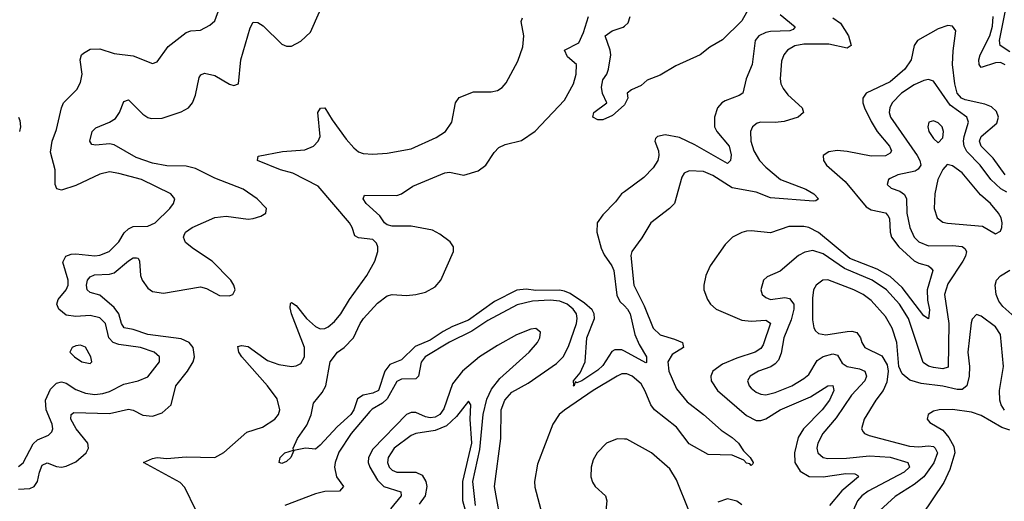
# Model space of a CAD drawing. Header units: inches. Extents: x 1843162 to 1959474, y 907081 to 1016326.
# Tile 62 of 256: x 1867476 to 1871586, y 941248 to 943257. Entities that reach past the tile are written whole.
import ezdxf

# ---------------------------------------------------------------- set-up
doc = ezdxf.new("R2010")
doc.units = ezdxf.units.IN
doc.header["$MEASUREMENT"] = 0
doc.layers.add('B8964', color=7, linetype='Continuous')
doc.layers.add('B8974', color=7, linetype='Continuous')

msp = doc.modelspace()

# ---------------------------------------------------------------- linework, layer by layer
at = {"layer": 'B8964', "color": 5}
for points, elevation in [([(1867470, 941392.5), (1867490, 941408.4), (1867532.2, 941487.8), (1867550, 941504.2), (1867595.9, 941524.1), (1867610, 941537.1), (1867614.1, 941550), (1867610.6, 941569.4), (1867585.7, 941630), (1867584, 941670), (1867604.1, 941715.9), (1867630, 941741.2), (1867650, 941746.8), (1867670, 941740.1), (1867710, 941713.6), (1867750, 941699.3), (1867790, 941693.6), (1867822.9, 941697.1), (1867850, 941705.7), (1867910, 941735.8), (1867969.9, 941750.1), (1868010, 941767.7), (1868059.3, 941830), (1868059.7, 941850), (1868036.9, 941870), (1867980.5, 941890), (1867890, 941901.9), (1867865.8, 941910), (1867847.8, 941930), (1867833.7, 941990), (1867810, 942013.4), (1867770, 942023.1), (1867710, 942018.4), (1867670, 942024.4), (1867638.9, 942050), (1867630.5, 942070), (1867635.7, 942090), (1867670.2, 942129.8), (1867677.7, 942150), (1867677.8, 942170), (1867655.1, 942244.9), (1867668.9, 942270), (1867690, 942278.3), (1867710, 942279.6), (1867790, 942271.7), (1867810, 942274.6), (1867848.6, 942290), (1867889.8, 942330), (1867912.4, 942367.6), (1867930, 942384.8), (1867950, 942393.7), (1868010, 942395), (1868041.1, 942410), (1868102.4, 942470), (1868118.4, 942490), (1868122.9, 942510), (1868106.6, 942530), (1867983.6, 942590), (1867890, 942616), (1867850, 942622), (1867810, 942613), (1867710, 942565.4), (1867650, 942546.2), (1867631.1, 942551.1), (1867623.9, 942570), (1867623.9, 942630), (1867604.4, 942704.4), (1867610.8, 942750), (1867630, 942798.8), (1867649.7, 942889.7), (1867658.4, 942910), (1867714.1, 942965.9), (1867730, 942995.5), (1867737, 943030), (1867728.7, 943090), (1867733.7, 943110), (1867742.5, 943117.5), (1867770, 943133.7), (1867810, 943135.8), (1867870, 943116.3), (1867950, 943106.2), (1868030, 943073.7), (1868050, 943081.6), (1868095, 943145), (1868170, 943203.9), (1868190, 943211.1), (1868230, 943214), (1868270, 943233.7), (1868290, 943253), (1868311.6, 943310)], 640), ([(1867470, 941298.2), (1867518.4, 941301.6), (1867536.5, 941310), (1867549.9, 941330), (1867557.9, 941370), (1867570, 941399), (1867590, 941408.4), (1867630, 941393.1), (1867650, 941390.6), (1867670, 941394.9), (1867710, 941412.7), (1867752.7, 941450), (1867762.5, 941470), (1867760.2, 941490), (1867711.8, 941550), (1867689.5, 941590), (1867689.9, 941610.1), (1867702.3, 941617.7), (1867850, 941613.9), (1867930, 941632.5), (1867950, 941627.5), (1867990, 941607.5), (1868030, 941602.5), (1868070, 941616.8), (1868107.8, 941650), (1868127.5, 941730), (1868175.9, 941790), (1868199.6, 941830), (1868205.6, 941850), (1868199.3, 941890), (1868183.4, 941910), (1868150, 941925.1), (1868010, 941943.6), (1867950, 941964.3), (1867911.7, 941971.7), (1867900.8, 941990), (1867889.9, 942030), (1867870, 942057), (1867810, 942108.1), (1867770, 942118.4), (1867757.5, 942130), (1867754.3, 942150), (1867758.4, 942170), (1867770, 942184.8), (1867787.8, 942192.2), (1867850, 942195.7), (1867870, 942201.6), (1867930, 942251.3), (1867950, 942263.8), (1867963.4, 942263.4), (1867970, 942261.7), (1867975.7, 942250), (1867980.1, 942190), (1867986.8, 942170), (1868010, 942136.3), (1868030, 942122.9), (1868076.1, 942116.1), (1868230, 942142.3), (1868256.1, 942136.1), (1868310, 942106.7), (1868350, 942104.8), (1868365.6, 942110), (1868375.9, 942130), (1868369.8, 942150), (1868356.8, 942170), (1868279.8, 942250), (1868200.6, 942300.6), (1868168.1, 942328.1), (1868159.9, 942350), (1868162.4, 942357.6), (1868167.4, 942370), (1868195.5, 942390), (1868290, 942431.6), (1868337.1, 942437.1), (1868430, 942424.7), (1868450, 942427.3), (1868482.6, 942437.4), (1868502.9, 942450), (1868506.3, 942470), (1868467.2, 942510), (1868408.5, 942550), (1868290, 942596.6), (1868210, 942636.6), (1868170, 942645.6), (1868090, 942648), (1868030, 942658.8), (1867962.6, 942682.6), (1867870, 942735.2), (1867850, 942739), (1867793.4, 942733.4), (1867776.6, 942736.6), (1867768.5, 942750), (1867778.8, 942790), (1867794, 942806), (1867850.7, 942829.3), (1867875.1, 942844.9), (1867892.1, 942870), (1867910, 942915.5), (1867930, 942923.1), (1867990, 942863.2), (1868010, 942848.7), (1868025, 942845), (1868070, 942846.8), (1868150, 942873), (1868179.8, 942890), (1868197.3, 942910), (1868210, 942941.6), (1868224.3, 943015.7), (1868232.3, 943027.7), (1868246.5, 943033.5), (1868290, 943024.4), (1868351.4, 942988.6), (1868370, 942983.1), (1868389.2, 942990), (1868398.8, 943090), (1868437.2, 943222.8), (1868450, 943247.4), (1868470, 943245.2), (1868491.9, 943231.9), (1868570, 943155.5), (1868590, 943146), (1868610, 943146), (1868650, 943167.1), (1868690, 943205.5), (1868727.2, 943290)], 620), ([(1870000, 941873.8), (1869990, 941879.1), (1869960.6, 941879.4), (1869947.4, 941872.6), (1869910, 941814.2), (1869890, 941795.2), (1869822.4, 941750), (1869802.3, 941742.3), (1869794, 941746), (1869790.3, 941730), (1869786, 941730), (1869789.3, 941730.7), (1869788, 941750), (1869816.1, 941783.9), (1869836.1, 941830), (1869843.7, 941930), (1869875.2, 942010), (1869874.2, 942030), (1869866.1, 942046.1), (1869834.1, 942074.1), (1869774.1, 942114.1), (1869750, 942124.8), (1869728.6, 942128.6), (1869630, 942127), (1869590, 942132.8), (1869551.8, 942128.2), (1869458.2, 942081.8), (1869350, 942003.6), (1869282.9, 941977.1), (1869243.6, 941956.4), (1869190, 941919.6), (1869126.8, 941893.2), (1869070, 941837.3), (1869021.5, 941818.5), (1869000.1, 941790), (1868973.8, 941710), (1868950, 941698.4), (1868910, 941690.6), (1868885.3, 941674.7), (1868870, 941629.7), (1868857.6, 941610), (1868801.4, 941558.6), (1868730, 941482), (1868710, 941465.2), (1868669.2, 941469.2), (1868620.7, 941459.3), (1868607.7, 941430), (1868590, 941414.5), (1868570, 941406), (1868559, 941410), (1868562.4, 941430), (1868582, 941450), (1868619, 941461), (1868617.2, 941470), (1868635.6, 941510), (1868674.9, 941565.1), (1868692, 941608), (1868702.2, 941657.8), (1868738, 941702), (1868753.8, 941730), (1868772.3, 941830), (1868803, 941870), (1868830.7, 941889.3), (1868869.2, 941930), (1868896.6, 941990), (1868910.5, 942010), (1868970, 942074.8), (1869010, 942104.3), (1869030, 942110.7), (1869090, 942106.4), (1869130, 942110.1), (1869170, 942120.8), (1869210, 942143), (1869233.6, 942170), (1869286.2, 942290), (1869286.6, 942310), (1869273.5, 942330), (1869230, 942362.7), (1869198.9, 942378.9), (1869110, 942395.5), (1869030, 942395), (1869010, 942400.6), (1868998.1, 942410), (1868979.1, 942439.1), (1868922.3, 942490), (1868909.7, 942510.3), (1868914.6, 942525.4), (1869050, 942523.7), (1869070, 942530.3), (1869117.4, 942562.6), (1869250, 942618.5), (1869270, 942621), (1869330, 942609.1), (1869390, 942626), (1869421.8, 942650), (1869456.9, 942703.1), (1869476.1, 942723.9), (1869503, 942737), (1869570, 942752.7), (1869627.8, 942792.2), (1869750, 942921.6), (1869788.4, 942990), (1869798.2, 943030), (1869800.4, 943070), (1869762.1, 943102.1), (1869749.8, 943130), (1869810, 943160.8), (1869830, 943203.8), (1869850.4, 943270)], 560), ([(1868210.8, 941210.8), (1868165.4, 941305.4), (1868146.1, 941326.1), (1867992.3, 941410), (1868030, 941426.5), (1868050, 941430.1), (1868090, 941427), (1868170, 941433.6), (1868290, 941430.9), (1868328.3, 941451.7), (1868424.3, 941535.7), (1868490, 941557.5), (1868540.7, 941590), (1868556.5, 941610), (1868561.1, 941630), (1868550, 941675.6), (1868509.9, 941730), (1868402.9, 941850), (1868390.7, 941870), (1868386.6, 941893.4), (1868402.1, 941897.9), (1868430, 941893.1), (1868510, 941835.4), (1868557.9, 941817.9), (1868610, 941810.6), (1868630, 941812.9), (1868650, 941822.7), (1868664.5, 941850), (1868664.3, 941890), (1868610, 942029.8), (1868604.9, 942055.1), (1868606.6, 942073.4), (1868610, 942077), (1868630, 942064.9), (1868673.1, 942010), (1868710, 941976.9), (1868730, 941967.7), (1868750, 941968.5), (1868764, 941976), (1868790, 941997.7), (1868816.9, 942030), (1868852.5, 942090), (1868925.4, 942190), (1868958.6, 942250), (1868970.9, 942290), (1868971, 942310), (1868965.2, 942325.2), (1868950, 942339.8), (1868890, 942346.3), (1868874.7, 942354.7), (1868864.2, 942390), (1868853, 942410), (1868722.2, 942562.2), (1868616.5, 942616.5), (1868564.8, 942630), (1868468.4, 942670), (1868471.7, 942688.3), (1868572.7, 942707.3), (1868665.6, 942714.4), (1868702, 942730), (1868722, 942750), (1868729.9, 942770), (1868720.4, 942870), (1868731.6, 942888.4), (1868750, 942888.7), (1868779.7, 942839.7), (1868838.8, 942758.8), (1868870, 942722.4), (1868890, 942706.4), (1868910, 942698.4), (1868950, 942696.2), (1869010, 942700.1), (1869110, 942718), (1869214.4, 942765.6), (1869253.7, 942790), (1869279.3, 942830), (1869295.6, 942910), (1869310, 942933.1), (1869370, 942956.5), (1869443.5, 942956.5), (1869470, 942961.7), (1869490, 942974), (1869507, 942993), (1869555.7, 943084.3), (1869575.9, 943144.1), (1869580.6, 943190), (1869569.8, 943250.2), (1869574.7, 943265.3)], 580), ([(1870000, 942902.4), (1869999.2, 942900.8), (1869950, 942858), (1869910, 942839.6), (1869890, 942839.5), (1869869, 942850), (1869873.2, 942870), (1869926.6, 942910), (1869908.5, 942948.5), (1869904.9, 942975.1), (1869910, 943006.8), (1869927, 943030), (1869934.5, 943050), (1869942.9, 943110), (1869940.7, 943130), (1869919.3, 943190), (1869949, 943210), (1869994.5, 943225.4), (1870000, 943230.4)], 540), ([(1867470, 942850.6), (1867476.7, 942836.7), (1867479.1, 942810), (1867475.2, 942790)], 640), ([(1870000, 942538.5), (1869988.4, 942530), (1869963.3, 942496.7), (1869910, 942442.8), (1869886.9, 942410), (1869885.1, 942370), (1869903.3, 942303.3), (1869916.1, 942276.1), (1869948.2, 942230), (1869955.7, 942210), (1869968.1, 942108.1), (1869981.7, 942081.7), (1870000, 942063.2)], 560), ([(1869490, 941132.1), (1869458.4, 941310), (1869484.1, 941510), (1869485.3, 941630), (1869500.9, 941670), (1869530, 941702.7), (1869599.1, 941740.9), (1869716.9, 941823.1), (1869744.4, 941850), (1869766.7, 941893.3), (1869800.2, 941990), (1869802.9, 942010), (1869799.6, 942030), (1869786.7, 942050), (1869760.6, 942070), (1869730, 942082.7), (1869690, 942086.6), (1869617, 942083), (1869552.7, 942067.3), (1869430, 942002.1), (1869363, 941957), (1869270, 941912.2), (1869169.1, 941850), (1869152, 941828), (1869141.2, 941770), (1869130, 941758.1), (1869070, 941758), (1869050, 941747), (1869010, 941675.5), (1868990, 941656.6), (1868947.3, 941632.7), (1868937.4, 941622.6), (1868860.1, 941530), (1868807.6, 941452.4), (1868792.1, 941410), (1868789.8, 941390), (1868798, 941350), (1868827.2, 941310), (1868810.2, 941290), (1868750, 941288.7), (1868710, 941279.3), (1868582.7, 941230)], 580), ([(1869378.4, 941230), (1869367.8, 941330), (1869396.2, 941463.8), (1869410.7, 941610), (1869426.1, 941673.9), (1869445, 941715), (1869479.6, 941760.4), (1869602.9, 941870), (1869637.6, 941910), (1869647.6, 941930), (1869650, 941952.8), (1869630, 941968.4), (1869610, 941966.3), (1869550, 941942.8), (1869470, 941898.3), (1869394.6, 941850), (1869323.7, 941790), (1869281.9, 941738.1), (1869246.1, 941633.9), (1869229.6, 941610), (1869210, 941598.2), (1869190, 941595.5), (1869170, 941599.5), (1869130, 941618.4), (1869110, 941618.5), (1869090.4, 941609.6), (1868950, 941464.6), (1868932, 941430), (1868930.9, 941410), (1868937.1, 941390), (1868970, 941336.6), (1868995.9, 941310), (1869067, 941287), (1869068.9, 941270), (1869023.8, 941216.2)], 620), ([(1870000, 941779.2), (1869990, 941779.1), (1869970, 941769.9), (1869870, 941709.5), (1869750, 941628.6), (1869728.1, 941610), (1869701.6, 941570), (1869637.2, 941402.8), (1869625.1, 941330), (1869626.8, 941306.8), (1869662.1, 941170)], 580), ([(1869336.2, 941210), (1869325.7, 941250), (1869325.8, 941330), (1869363.8, 941490), (1869357, 941590), (1869358.5, 941650), (1869350, 941665.1), (1869299, 941601), (1869258, 941562), (1869210, 941542.7), (1869130, 941530.8), (1869110, 941522.6), (1869038.6, 941470), (1869013.6, 941430), (1869011.2, 941410), (1869018.4, 941390), (1869030, 941377.6), (1869050, 941368.8), (1869130, 941369.2), (1869156.1, 941356.1), (1869171.8, 941330), (1869174.8, 941310), (1869167.8, 941270), (1869143.9, 941236.1)], 640), ([(1870000, 941507.6), (1869970, 941508.7), (1869925.7, 941490), (1869886.9, 941450), (1869870, 941420.7), (1869861.1, 941390), (1869860.2, 941350), (1869867, 941327), (1869878, 941310), (1869921.5, 941270), (1869926.2, 941250), (1869923, 941210), (1869930.9, 941190), (1869957.3, 941150), (1870000, 941099.2)], 620)]:
    msp.add_lwpolyline(points, dxfattribs=dict(at, elevation=elevation))
at = {"layer": 'B8964', "color": 5, "elevation": 660}
msp.add_lwpolyline([(1867730, 941898.7), (1867710, 941896.9), (1867694.8, 941890), (1867684.9, 941870), (1867704.9, 941850), (1867734.8, 941830), (1867770, 941823), (1867777, 941830), (1867773, 941850), (1867750, 941891.5)], close=True, dxfattribs=at)
at = {"layer": 'B8974', "color": 5}
for points, elevation in [([(1870522.6, 943310), (1870490, 943252.7), (1870410, 943173.3), (1870357.3, 943142.7), (1870316.3, 943110), (1870215.3, 943064.7), (1870150, 943025.1), (1870094.9, 943005.1), (1870070, 942982.7), (1870030, 942964), (1870011.3, 942950), (1870014, 942930), (1870000, 942902.4)], 540), ([(1871610, 943122.6), (1871569, 943150), (1871566.7, 943170), (1871598.8, 943330)], 560), ([(1870650, 943278.4), (1870712.5, 943227.5), (1870704.2, 943215.8), (1870690.7, 943210), (1870610, 943207.6), (1870590, 943204.1), (1870561.5, 943190), (1870546.8, 943170), (1870533.5, 943070), (1870508.3, 943010), (1870494.6, 942950), (1870479.6, 942940.4), (1870421.2, 942918.8), (1870406.4, 942910), (1870388.4, 942890), (1870376, 942850), (1870376.9, 942810), (1870385.8, 942790), (1870438.2, 942730), (1870446.4, 942693.6), (1870443.1, 942670), (1870430, 942656.9), (1870294.7, 942734.7), (1870230, 942766.2), (1870170, 942777.3), (1870139.1, 942770), (1870130, 942760.9), (1870127.8, 942750), (1870142.1, 942710), (1870143.8, 942690), (1870139.8, 942670), (1870120.3, 942639.7), (1870081.8, 942598.2), (1870000, 942538.5)], 560), ([(1870000, 943230.4), (1870015.6, 943244.4), (1870024.5, 943270)], 540), ([(1871590, 943069), (1871570, 943078.2), (1871550, 943077.1), (1871490, 943058.3), (1871481.1, 943070), (1871479.9, 943090), (1871485.2, 943110), (1871525.2, 943190), (1871537.2, 943230), (1871540.4, 943270)], 580), ([(1870870, 943264.2), (1870902.9, 943242.9), (1870935.8, 943190), (1870947.6, 943150), (1870930, 943138), (1870854.3, 943154.3), (1870750, 943154.9), (1870712, 943148), (1870681.8, 943130), (1870665.5, 943110), (1870655.9, 943084.1), (1870650.1, 943010.1), (1870653.6, 942990), (1870662.6, 942970), (1870683.1, 942943.1), (1870742, 942890), (1870747.6, 942870), (1870725.7, 942850), (1870667.4, 942832.6), (1870630, 942827.8), (1870570.1, 942829.9), (1870554.8, 942825.2), (1870534.4, 942810), (1870526.8, 942790), (1870527.5, 942750), (1870540.4, 942710), (1870564.2, 942670), (1870590, 942641.7), (1870651.5, 942590), (1870757, 942550), (1870790.7, 942530), (1870810, 942509.5), (1870799.3, 942500.7), (1870790, 942499.3), (1870610, 942514.4), (1870550, 942537.1), (1870450, 942556.1), (1870370, 942606.4), (1870330, 942623.8), (1870270, 942627.2), (1870250, 942616.8), (1870239.6, 942600.4), (1870209.2, 942490.8), (1870188.5, 942470), (1870110, 942409.7), (1870073.1, 942346.9), (1870031.2, 942290), (1870026.9, 942273.1), (1870039.3, 942150), (1870083.3, 942063.3), (1870120.9, 941970), (1870150, 941941.7), (1870210, 941924.4), (1870242.6, 941910), (1870247.2, 941890), (1870200, 941860), (1870181.4, 941830), (1870185.5, 941790), (1870217.6, 941717.6), (1870262.1, 941662.1), (1870330.1, 941610), (1870404.1, 941544.1), (1870450, 941514), (1870476.3, 941490), (1870498.1, 941458.1), (1870525.7, 941430), (1870538, 941410), (1870536.3, 941403.7), (1870530, 941397), (1870524.5, 941404.5), (1870510, 941407.5), (1870499.5, 941419.5), (1870450, 941440.1), (1870350, 941443.6), (1870270, 941487.2), (1870217.7, 941557.7), (1870125.4, 941630), (1870110, 941650.4), (1870087.3, 941707.3), (1870070, 941737.9), (1870032.5, 941770), (1870010, 941779.4), (1870000, 941779.2)], 580), ([(1871589.6, 942610), (1871539.3, 942679.3), (1871489.9, 942730), (1871482.6, 942750), (1871489.1, 942770), (1871554.4, 942825.6), (1871562.2, 942850), (1871554, 942874), (1871533.5, 942893.5), (1871505.2, 942905.2), (1871422.8, 942922.8), (1871407.6, 942930), (1871389.9, 942950), (1871379.3, 942990), (1871369.9, 943070), (1871372.4, 943127.6), (1871383.4, 943210), (1871370.4, 943230.4), (1871350, 943233.2), (1871310, 943219), (1871223.9, 943170), (1871209.4, 943150), (1871198, 943090), (1871170.6, 943050), (1871110, 942997.2), (1871009.7, 942950.3), (1870995.1, 942930), (1870995.6, 942910), (1871002.4, 942890), (1871030, 942831.9), (1871056.1, 942790), (1871107.5, 942730), (1871115.3, 942710), (1871110, 942699.8), (1871090.7, 942689.3), (1871030, 942687.1), (1870930, 942707.8), (1870888, 942712), (1870853.8, 942706.2), (1870830.2, 942689.8), (1870831.1, 942670), (1870844, 942650), (1870921.7, 942581.7), (1871010, 942477), (1871030, 942463.8), (1871090, 942451.6), (1871100.5, 942440.5), (1871107.3, 942427.3), (1871110.1, 942370), (1871115.4, 942350), (1871145.8, 942310), (1871210, 942251.7), (1871230, 942241.1), (1871269.6, 942229.6), (1871281.1, 942221.1), (1871287.9, 942210), (1871264.5, 942130), (1871266.3, 942086.3), (1871273.6, 942046.4), (1871270, 942009.7), (1871250, 942021.6), (1871160.3, 942140.3), (1871110, 942185.6), (1871055.9, 942215.9), (1870941.1, 942261.1), (1870810, 942369.6), (1870770, 942389.5), (1870750, 942394.4), (1870686.4, 942393.6), (1870610, 942368), (1870530, 942376.3), (1870510, 942374.5), (1870490, 942369.9), (1870451.7, 942350), (1870420.7, 942319.3), (1870358.6, 942230), (1870340.7, 942190), (1870331.3, 942150), (1870332.4, 942130), (1870347.2, 942090), (1870359.2, 942070), (1870383.6, 942050), (1870490, 942003.7), (1870530, 941998.8), (1870590, 942003.1), (1870610.5, 941990.5), (1870579.4, 941900.6), (1870570, 941885.3), (1870545.6, 941870), (1870470, 941845.3), (1870410, 941819.7), (1870370.1, 941790), (1870360.7, 941770), (1870362.7, 941750), (1870389.2, 941710), (1870510, 941606.2), (1870550, 941584.6), (1870570, 941584.6), (1870590, 941591.7), (1870650, 941629), (1870776.6, 941683.4), (1870850, 941730.1), (1870871, 941731), (1870874.2, 941710), (1870856.6, 941670), (1870825.2, 941630), (1870748, 941550), (1870725.7, 941514.3), (1870709.7, 941450), (1870712.3, 941410), (1870733.4, 941373.4), (1870771.8, 941351.8), (1870830, 941349.2), (1870924.1, 941364.1), (1870961.8, 941361.8), (1870975.3, 941355.3), (1870978, 941350), (1870908.5, 941291.5), (1870857.1, 941230)], 620), ([(1871597.3, 942537.3), (1871572.1, 942552.1), (1871530.4, 942590.4), (1871485.1, 942650), (1871430, 942706.9), (1871418.5, 942730), (1871415.7, 942750), (1871419, 942770), (1871437.3, 942830), (1871429.3, 942850), (1871360.5, 942900.5), (1871290, 943000.9), (1871270, 943007.1), (1871250, 943003.2), (1871210, 942985.8), (1871156.8, 942950), (1871117.7, 942910), (1871107.8, 942890), (1871106, 942870), (1871111.8, 942850), (1871221.8, 942690), (1871233.9, 942670), (1871237.5, 942650), (1871227.2, 942632.8), (1871214.5, 942625.5), (1871142, 942610), (1871110, 942594.8), (1871103.1, 942590), (1871097.6, 942570), (1871113.6, 942553.6), (1871150, 942542.1), (1871170, 942527.1), (1871177.7, 942510), (1871179.3, 942450), (1871191.6, 942390), (1871209.6, 942350), (1871230, 942330.1), (1871270, 942313.3), (1871370, 942314.4), (1871410, 942310.6), (1871422, 942302), (1871428.7, 942290), (1871424.6, 942270), (1871413.7, 942250), (1871350, 942155.7), (1871336.2, 942110), (1871355.1, 941990), (1871352.2, 941807.8), (1871330, 941800.9), (1871290, 941805.8), (1871270, 941811), (1871247.4, 941827.4), (1871186.7, 942010), (1871149.1, 942070), (1871094, 942130), (1871034.7, 942170), (1870918.6, 942218.6), (1870830, 942280.1), (1870786.5, 942293.5), (1870753.1, 942286.9), (1870727.2, 942272.8), (1870650, 942207.4), (1870595.6, 942184.4), (1870581.3, 942170), (1870570.3, 942130), (1870574.9, 942110), (1870590, 942097.7), (1870610.2, 942090.2), (1870670, 942097.4), (1870690, 942093.4), (1870707.5, 942070), (1870707.9, 942050), (1870695.8, 942004.2), (1870665.2, 941930), (1870654.1, 941866), (1870643.3, 941836.7), (1870630, 941820.7), (1870611.6, 941808.4), (1870559.5, 941790), (1870524.9, 941770), (1870514.3, 941750), (1870520.8, 941730), (1870530, 941720.2), (1870550, 941703.5), (1870570, 941694.7), (1870590, 941691.8), (1870630, 941701.4), (1870699.7, 941730), (1870750, 941760.2), (1870770, 941777.2), (1870804.7, 941835.3), (1870830, 941852), (1870870, 941863), (1870890, 941856.8), (1870910, 941824.2), (1870930, 941810.6), (1870981.1, 941801.1), (1871004.6, 941790), (1871011.4, 941770), (1871003.4, 941750), (1870948.7, 941690), (1870883.8, 941596.2), (1870828.5, 941530), (1870808.4, 941490), (1870804.1, 941470), (1870807.3, 941450), (1870830, 941430.2), (1870850, 941425.8), (1870927.7, 941427.7), (1871022.9, 941437.1), (1871110, 941431.5), (1871184.2, 941410), (1871190.8, 941390), (1871168.7, 941370), (1871018.1, 941290), (1870990.8, 941270), (1870972.8, 941250), (1870954.9, 941210)], 640), ([(1871630, 942015.5), (1871579.8, 942059.8), (1871562.8, 942082.8), (1871551.8, 942110), (1871548.5, 942150), (1871554.2, 942170), (1871570, 942189.1), (1871610, 942211.6)], 640), ([(1871587.7, 941627.7), (1871573.3, 941650), (1871567.1, 941670), (1871566.5, 941710), (1871582.6, 941810), (1871570, 941943.6), (1871550, 941975.2), (1871490, 942019.7), (1871470, 942027.3), (1871452.6, 942007.4), (1871448, 941992), (1871433.5, 941870), (1871440.3, 941810), (1871439.7, 941770), (1871430, 941729.1), (1871410, 941714.4), (1871390, 941714.3), (1871330, 941728.1), (1871238.6, 941738.6), (1871192.5, 941752.5), (1871159.7, 941779.7), (1871146.2, 941810), (1871137.5, 941910), (1871118.7, 941970), (1871090, 942018.9), (1871030, 942085.2), (1870997.1, 942110), (1870958.2, 942130), (1870850, 942171.7), (1870828.4, 942170), (1870801.3, 942150), (1870789.3, 942130), (1870785, 942095), (1870785.2, 942005.2), (1870790.8, 941970.8), (1870798.7, 941958.7), (1870810, 941948.4), (1870841.6, 941941.6), (1870930, 941956.3), (1870950, 941957.4), (1870970, 941952), (1870985.6, 941930), (1870990.9, 941910), (1871003.5, 941890), (1871074.4, 941854.4), (1871097.6, 941817.6), (1871101.7, 941790), (1871095.3, 941744.7), (1871080.1, 941710), (1871050, 941669.8), (1871001.8, 941590), (1870990.3, 941550.3), (1870997, 941537), (1871003.1, 941530), (1871022.7, 941522.7), (1871190, 941477.5), (1871230, 941475.4), (1871270, 941479.4), (1871290, 941475.7), (1871298.1, 941470), (1871306.8, 941450), (1871292.1, 941407.9), (1871249.8, 941350.2), (1871210, 941318), (1871130, 941267.4), (1871066.4, 941210)], 660), ([(1870000, 942063.2), (1870013.1, 942050), (1870023.6, 942030), (1870044.3, 941944.2), (1870062.2, 941902.2), (1870091.9, 941850), (1870092.9, 941827.1), (1870090, 941825.4), (1870000, 941873.8)], 560), ([(1871610, 941544.8), (1871575.6, 941555.6), (1871490, 941606), (1871450, 941620.2), (1871370, 941630.4), (1871314, 941630), (1871290, 941623.5), (1871268.5, 941610), (1871264.9, 941590), (1871275.9, 941575.9), (1871330, 941544.2), (1871354.1, 941514.1), (1871375.8, 941475.8), (1871379.5, 941450), (1871358.9, 941381.1), (1871333.3, 941326.7), (1871242.3, 941190)], 680), ([(1870269.5, 941209.4), (1870217.9, 941337.9), (1870190, 941383.2), (1870114, 941450), (1870010, 941507.3), (1870000, 941507.6)], 620), ([(1870490, 941232.8), (1870470, 941247.9), (1870430, 941258), (1870390, 941244.5)], 620)]:
    msp.add_lwpolyline(points, dxfattribs=dict(at, elevation=elevation))
at = {"layer": 'B8974', "color": 5, "elevation": 660}
for points in [[(1871290, 942835.1), (1871271, 942830), (1871266.5, 942810), (1871271.7, 942790), (1871290, 942762), (1871310, 942743.8), (1871330, 942764), (1871332.2, 942790), (1871326.9, 942810), (1871310, 942826.9)], [(1871347.1, 942652.9), (1871330, 942631.8), (1871308.6, 942590), (1871295.9, 942530), (1871293.4, 942470), (1871306.2, 942430), (1871330, 942413), (1871348.5, 942408.5), (1871495.5, 942395.5), (1871550, 942363.8), (1871570, 942374.8), (1871575.8, 942390), (1871577.7, 942410), (1871573.5, 942430), (1871562.3, 942450), (1871528.9, 942490), (1871486.4, 942526.4), (1871410, 942617.7), (1871370, 942647.7)]]:
    msp.add_lwpolyline(points, close=True, dxfattribs=at)

doc.saveas('drawing.dxf')
